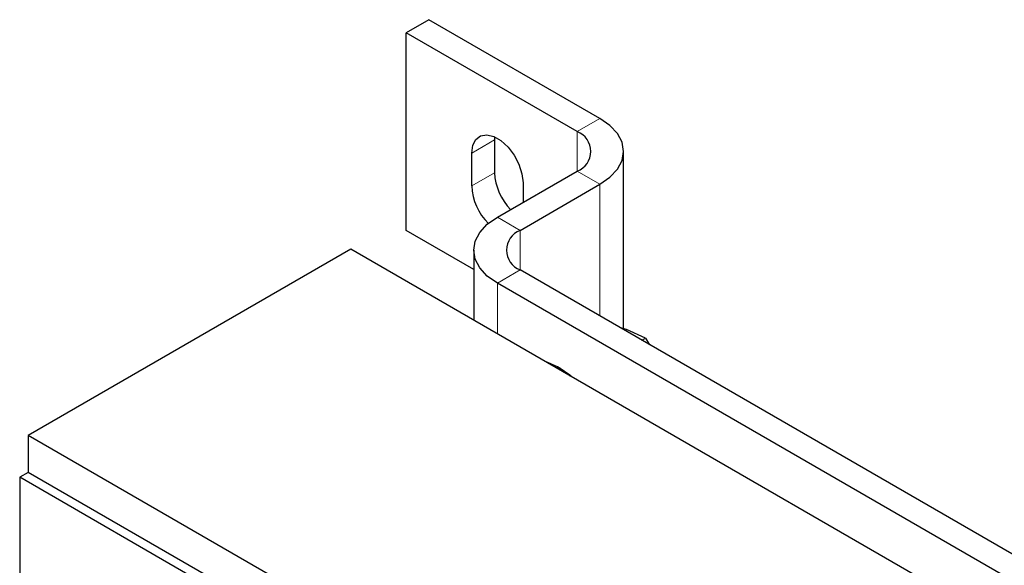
# Model space of a CAD drawing. Header units: millimetres. Extents: x 5 to 418, y 2 to 292.
# Tile 20 of 31: x 244 to 269, y 110 to 123. Entities that reach past the tile are written whole.
import ezdxf

# ---------------------------------------------------------------- set-up
doc = ezdxf.new("R2010")
doc.units = ezdxf.units.MM

msp = doc.modelspace()

# ---------------------------------------------------------------- linework, layer by layer
at = {"color": 7, "linetype": 'Continuous', "lineweight": 25}
for p, q in [((254.3003, 123.3908), (253.7346, 123.0642)), ((258.5429, 120.9416), (254.3003, 123.3908)), ((253.7346, 118.165), (253.7346, 123.0642)), ((257.9773, 120.615), (253.7346, 123.0642)), ((255.9302, 120.4862), (255.9266, 120.4106)), ((255.9266, 120.4106), (255.9266, 119.594)), ((255.361, 119.2675), (255.361, 120.084)), ((259.1287, 115.728), (259.1287, 120.1252)), ((255.9974, 118.4923), (257.9773, 119.6353)), ((256.563, 118.1658), (258.5429, 119.3087)), ((256.6338, 119.3492), (256.6338, 118.8597)), ((255.4116, 117.1969), (253.7346, 118.165)), ((252.3628, 117.7006), (244.3584, 113.0797)), ((283.4755, 99.7396), (252.3628, 117.7006)), ((255.4116, 117.6759), (255.4116, 115.9406)), ((284.5645, 101.0212), (256.563, 117.1861)), ((283.9988, 100.6946), (255.9974, 116.8595)), ((259.2045, 115.7074), (259.0534, 115.7485)), ((259.6739, 115.4918), (259.2045, 115.7074)), ((259.5859, 115.441), (259.6739, 115.4918)), ((259.6739, 115.4918), (259.7743, 115.3323)), ((257.553, 114.753), (257.4964, 114.7857)), ((275.4711, 95.1188), (244.3584, 113.0797)), ((244.3584, 113.0797), (244.3584, 112.1652)), ((244.3584, 112.1652), (244.1462, 112.0428)), ((250.5809, 108.573), (244.3584, 112.1652)), ((250.3688, 108.4506), (244.1462, 112.0428)), ((244.1462, 112.0428), (244.1462, 107.0115))]:
    msp.add_line(p, q, dxfattribs=at)
at = {"color": 7, "linetype": 'Continuous', "lineweight": 18}
for p, q in [((257.9773, 120.615), (258.5429, 120.9416)), ((257.9773, 119.6353), (257.9773, 120.615)), ((255.9266, 120.4106), (255.361, 120.084)), ((255.9266, 119.594), (255.361, 119.2675)), ((258.5429, 119.3087), (257.9773, 119.6353)), ((258.5429, 116.0431), (258.5429, 119.3087)), ((255.9974, 118.4923), (256.563, 118.1658)), ((256.563, 117.1861), (256.563, 118.1658)), ((256.563, 117.1861), (255.9974, 116.8595)), ((255.9974, 115.6024), (255.9974, 116.8595)), ((257.4543, 114.7614), (257.4964, 114.7857))]:
    msp.add_line(p, q, dxfattribs=at)
at = {"color": 7, "linetype": 'Continuous', "lineweight": 25, "flags": 128}
for points in [[(258.5429, 119.3087), (258.7917, 119.4837), (258.9765, 119.6833), (259.0903, 119.8999), (259.1287, 120.1252), (259.0903, 120.3504), (258.9765, 120.567), (258.7917, 120.7666), (258.5429, 120.9416)], [(255.361, 120.084), (255.3867, 120.2762), (255.462, 120.423), (255.5806, 120.5126), (255.733, 120.5377), (255.9068, 120.4963), (256.0879, 120.3917), (256.2617, 120.2325), (256.4141, 120.0314), (256.5327, 119.8049), (256.608, 119.5712), (256.6338, 119.3492)], [(255.9974, 116.8595), (255.7486, 117.0345), (255.5638, 117.2341), (255.45, 117.4507), (255.4116, 117.6759), (255.45, 117.9012), (255.5638, 118.1178), (255.7486, 118.3174), (255.9974, 118.4923)], [(257.1907, 114.9136), (257.2447, 114.8982), (257.4964, 114.7857)], [(257.4964, 114.7857), (257.7482, 114.6076), (257.8022, 114.5605)], [(257.553, 114.753), (257.7922, 114.5838), (257.8508, 114.5325)]]:
    msp.add_lwpolyline(points, dxfattribs=at)
at = {"color": 7, "linetype": 'Continuous', "lineweight": 25}
for centre, radius, start, end in [((257.7913, 120.1252), 0.5239, 290.78342, 69.21658), ((257.3365, 119.6674), 1.4118, 182.97814, 224.27199), ((256.7597, 119.3356), 1.4004, 182.7883, 225.3285), ((256.749, 117.6759), 0.5239, 110.78342, 249.21658)]:
    msp.add_arc(centre, radius, start, end, dxfattribs=at)

doc.saveas('drawing.dxf')
